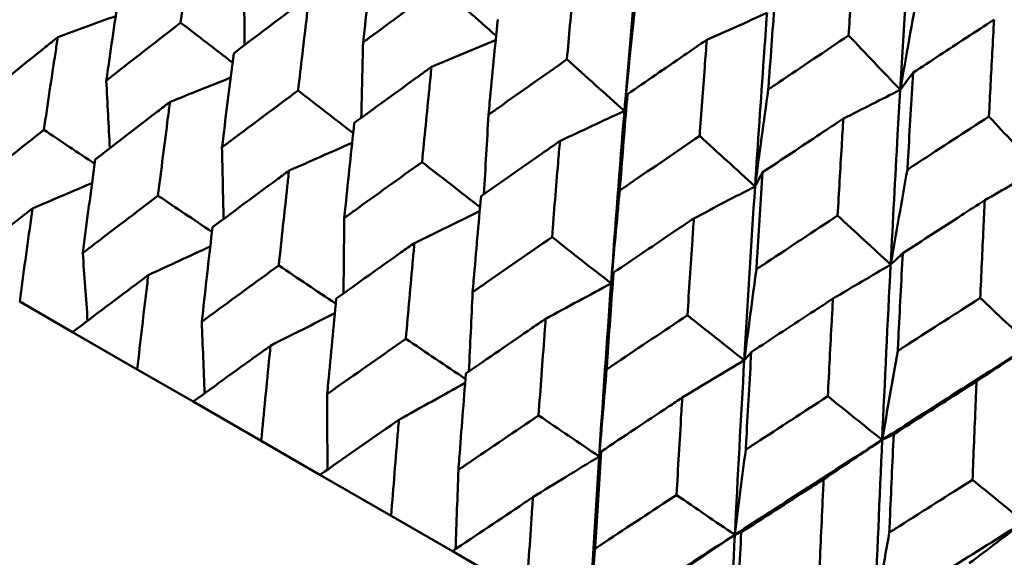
# Model space of a CAD drawing. Header units: millimetres. Extents: x 626 to 2725, y 57 to 2097.
# Tile 8 of 133: x 882.81 to 889.56, y 137.5 to 141.18. Entities that reach past the tile are written whole.
import ezdxf

# ---------------------------------------------------------------- set-up
doc = ezdxf.new("R2010")
doc.units = ezdxf.units.MM
doc.header["$LTSCALE"] = 10
doc.layers.add('Widoczne (ISO)', color=7, linetype='Continuous', lineweight=50)

msp = doc.modelspace()

# ---------------------------------------------------------------- linework, layer by layer
at = {"layer": 'Widoczne (ISO)'}
for p, q in [((883.1688, 139.0405), (882.8058, 139.25)), ((883.1688, 139.0405), (883.6116, 138.7848)), ((883.9952, 138.5633), (883.6116, 138.7848)), ((883.9952, 138.5633), (884.4616, 138.294)), ((884.8645, 138.0615), (884.4616, 138.294)), ((884.8645, 138.0615), (885.3527, 137.7796)), ((885.7731, 137.5368), (885.3527, 137.7796)), ((885.7731, 137.5368), (886.2812, 137.2435))]:
    msp.add_line(p, q, dxfattribs=at)
msp.add_circle((880.3266, 107.1577), 50, dxfattribs=at)
for points in [[(888.8435, 140.7016), (888.8667, 141.1002), (888.8912, 141.4983), (888.917, 141.8955)], [(884.3443, 141.4986), (884.3451, 141.3351), (884.3462, 141.1718), (884.3476, 141.0085)], [(886.0723, 141.0717), (885.9439, 141.1857), (885.8155, 141.2998), (885.6871, 141.4138)], [(888.9672, 141.3938), (888.9253, 141.1628), (888.8841, 140.932), (888.8435, 140.7016)], [(883.0671, 141.0632), (883.1994, 141.1116), (883.3317, 141.1599), (883.464, 141.208)], [(887.0203, 141.235), (886.997, 141.0087), (886.9742, 140.7828), (886.952, 140.5571)], [(887.517, 141.045), (887.6547, 141.1065), (887.7925, 141.1678), (887.9302, 141.2289)], [(884.2652, 140.8887), (884.1465, 140.9799), (884.0278, 141.0711), (883.9091, 141.1624)], [(885.6295, 140.859), (885.7762, 140.9204), (885.9228, 140.9816), (886.0694, 141.0426)], [(888.8435, 140.7016), (888.7255, 140.826), (888.6074, 140.9504), (888.4894, 141.0748)], [(885.1605, 141.0273), (885.1561, 140.8549), (885.152, 140.6825), (885.1483, 140.5103)], [(886.952, 140.5571), (886.8207, 140.675), (886.6894, 140.793), (886.558, 140.911)], [(883.3998, 140.7649), (883.4077, 140.6104), (883.4158, 140.4559), (883.4243, 140.3016)], [(883.8365, 140.6189), (883.975, 140.6746), (884.1136, 140.73), (884.2521, 140.7853)], [(888.8435, 140.7016), (888.8728, 140.7409), (888.9021, 140.7802), (888.9315, 140.8196)], [(885.0923, 140.4054), (884.9665, 140.5027), (884.8406, 140.5999), (884.7148, 140.6972)], [(887.939, 140.7046), (887.9081, 140.4827), (887.8777, 140.2611), (887.8479, 140.0399)], [(888.4536, 140.5043), (888.5836, 140.5702), (888.7136, 140.636), (888.8435, 140.7016)], [(886.952, 140.5571), (886.959, 140.5952), (886.9659, 140.6333), (886.9729, 140.6715)], [(886.0203, 140.5309), (886.0096, 140.3496), (885.9993, 140.1683), (885.9893, 139.9873)], [(886.5098, 140.3508), (886.6573, 140.4198), (886.8047, 140.4885), (886.952, 140.5571)], [(886.861, 139.3739), (886.8898, 139.7692), (886.9201, 140.1636), (886.952, 140.5571)], [(889.7889, 140.1557), (889.6765, 140.2769), (889.5641, 140.3981), (889.4516, 140.5193)], [(883.3201, 140.1947), (883.2039, 140.2723), (883.0878, 140.3499), (882.9717, 140.4274)], [(887.8479, 140.0399), (887.7213, 140.1551), (887.5948, 140.2703), (887.4682, 140.3855)], [(884.1929, 140.307), (884.1964, 140.1434), (884.2001, 139.9799), (884.2042, 139.8165)], [(884.6527, 140.1477), (884.7968, 140.2114), (884.941, 140.2749), (885.0851, 140.3382)], [(885.9622, 139.8971), (885.8298, 140.0002), (885.6973, 140.1033), (885.5649, 140.2064)], [(887.8479, 140.0399), (887.8652, 140.072), (887.8826, 140.1041), (887.9, 140.1362)], [(888.8925, 140.1541), (888.8537, 139.9368), (888.8154, 139.7197), (888.7777, 139.5031)], [(889.4231, 139.9445), (889.5451, 140.0151), (889.667, 140.0855), (889.7889, 140.1557)], [(882.8941, 139.8891), (883.0301, 139.947), (883.166, 140.0047), (883.302, 140.0623)], [(887.4286, 139.8204), (887.5684, 139.8938), (887.7081, 139.9669), (887.8479, 140.0399)], [(887.7742, 138.8467), (887.7973, 139.2452), (887.8219, 139.643), (887.8479, 140.0399)], [(884.1242, 139.7278), (884.0008, 139.8105), (883.8774, 139.8931), (883.7541, 139.9757)], [(886.9202, 140.0114), (886.9, 139.7986), (886.8802, 139.5861), (886.861, 139.3739)], [(885.0313, 139.8229), (885.0293, 139.6504), (885.0275, 139.478), (885.0261, 139.3058)], [(885.5124, 139.6513), (885.6616, 139.7241), (885.8107, 139.7967), (885.9597, 139.869)], [(888.7777, 139.5031), (888.6565, 139.6152), (888.5353, 139.7273), (888.414, 139.8394)], [(886.861, 139.3739), (886.726, 139.4799), (886.5909, 139.5859), (886.4559, 139.6919)], [(883.6873, 139.4312), (883.8291, 139.4969), (883.9708, 139.5625), (884.1126, 139.6279)], [(883.2382, 139.5826), (883.2491, 139.4278), (883.2603, 139.273), (883.2717, 139.1184)], [(888.7777, 139.5031), (888.8054, 139.5292), (888.8332, 139.5553), (888.861, 139.5814)], [(884.9728, 139.2351), (884.8426, 139.3226), (884.7125, 139.41), (884.5824, 139.4975)], [(888.3821, 139.2699), (888.514, 139.3478), (888.6458, 139.4255), (888.7777, 139.5031)], [(888.7195, 138.3009), (888.7376, 138.7023), (888.757, 139.1031), (888.7777, 139.5031)], [(886.861, 139.3739), (886.8665, 139.3988), (886.8721, 139.4236), (886.8777, 139.4484)], [(887.8568, 139.4706), (887.8288, 139.2624), (887.8012, 139.0544), (887.7742, 138.8467)], [(886.4124, 139.1317), (886.5619, 139.2127), (886.7115, 139.2935), (886.861, 139.3739)], [(886.7793, 138.1871), (886.805, 138.5835), (886.8322, 138.9791), (886.861, 139.3739)], [(885.9116, 139.3147), (885.9029, 139.1333), (885.8945, 138.9521), (885.8865, 138.7711)], [(889.7377, 138.9488), (889.6224, 139.0575), (889.5071, 139.1662), (889.3918, 139.2749)], [(884.5257, 138.9471), (884.6726, 139.0217), (884.8196, 139.0961), (884.9665, 139.1702)], [(887.7742, 138.8467), (887.6443, 138.9498), (887.5143, 139.0528), (887.3844, 139.1559)], [(884.0544, 139.1114), (884.0606, 138.9476), (884.0671, 138.7839), (884.0739, 138.6204)], [(885.8625, 138.7185), (885.7261, 138.8105), (885.5898, 138.9026), (885.4534, 138.9946)], [(888.7195, 138.3009), (889.0578, 138.5175), (889.3973, 138.7334), (889.7377, 138.9488)], [(889.3666, 138.7014), (889.4904, 138.7841), (889.614, 138.8665), (889.7377, 138.9488)], [(887.7742, 138.8467), (887.7902, 138.8655), (887.8062, 138.8843), (887.8222, 138.9031)], [(888.8263, 138.9109), (888.7903, 138.7073), (888.7546, 138.5039), (888.7195, 138.3009)], [(887.349, 138.591), (887.4907, 138.6765), (887.6325, 138.7617), (887.7742, 138.8467)], [(887.709, 137.6504), (887.7293, 138.0498), (887.7511, 138.4486), (887.7742, 138.8467)], [(886.8303, 138.7843), (886.8129, 138.5849), (886.7959, 138.3859), (886.7793, 138.1871)], [(885.406, 138.4389), (885.5575, 138.5233), (885.7089, 138.6075), (885.8603, 138.6914)], [(884.9141, 138.615), (884.9145, 138.4424), (884.9151, 138.2699), (884.9161, 138.0976)], [(888.7195, 138.3009), (888.5952, 138.4007), (888.471, 138.5005), (888.3467, 138.6003)], [(886.7793, 138.1871), (886.6408, 138.2811), (886.5022, 138.3751), (886.3636, 138.4691)], [(888.7195, 138.3009), (888.7459, 138.3137), (888.7723, 138.3265), (888.7987, 138.3393)], [(887.709, 137.6504), (888.0447, 137.8677), (888.3815, 138.0846), (888.7195, 138.3009)], [(888.3185, 138.0313), (888.4522, 138.1214), (888.5859, 138.2113), (888.7195, 138.3009)], [(888.669, 137.0961), (888.6845, 137.4983), (888.7014, 137.9), (888.7195, 138.3009)], [(886.7793, 138.1871), (886.7838, 138.1986), (886.7882, 138.21), (886.7926, 138.2214)], [(887.7839, 138.2337), (887.7585, 138.039), (887.7335, 137.8445), (887.709, 137.6504)], [(886.3247, 137.9085), (886.4763, 138.0016), (886.6278, 138.0945), (886.7793, 138.1871)], [(886.7071, 136.9976), (886.7296, 137.3947), (886.7537, 137.7913), (886.7793, 138.1871)], [(885.8141, 138.0954), (885.8073, 137.9139), (885.8009, 137.7326), (885.7949, 137.5515)], [(889.6932, 137.7388), (889.5751, 137.835), (889.457, 137.9312), (889.339, 138.0274)], [(887.709, 137.6504), (887.5759, 137.7412), (887.4427, 137.8321), (887.3095, 137.923)], [(888.669, 137.0961), (889.0094, 137.3108), (889.3508, 137.525), (889.6932, 137.7388)], [(889.3171, 137.4547), (889.4425, 137.5496), (889.5679, 137.6443), (889.6932, 137.7388)], [(887.709, 137.6504), (887.7239, 137.6558), (887.7387, 137.6612), (887.7535, 137.6666)], [(888.7684, 137.6653), (888.7349, 137.4753), (888.7017, 137.2856), (888.669, 137.0961)], [(886.7071, 136.9976), (887.0398, 137.2157), (887.3738, 137.4333), (887.709, 137.6504)], [(887.2782, 137.3579), (887.4219, 137.4557), (887.5655, 137.5532), (887.709, 137.6504)], [(887.6524, 136.4518), (887.6699, 136.8519), (887.6887, 137.2514), (887.709, 137.6504)], [(886.7506, 137.5547), (886.7358, 137.3687), (886.7213, 137.183), (886.7071, 136.9976)]]:
    msp.add_open_spline(points, degree=3, dxfattribs=at)
for points, knots in [([(883.9091, 141.1624), (883.9315, 141.3273), (883.9543, 141.492), (883.9843, 141.7047), (883.9911, 141.7529), (883.998, 141.801)], [0.00838421, 0.00838421, 0.00838421, 0.00838421, 0.06155515, 0.06155515, 0.07712864, 0.07712864, 0.07712864, 0.07712864]), ([(886.952, 140.5571), (886.9758, 140.8494), (887.0003, 141.1412), (887.0346, 141.5335), (887.0435, 141.6346), (887.0525, 141.7356)], [0.3692784, 0.3692784, 0.3692784, 0.3692784, 0.4608442, 0.4608442, 0.492629, 0.492629, 0.492629, 0.492629]), ([(888.4894, 141.0748), (888.4987, 141.2192), (888.5082, 141.3635), (888.5228, 141.583), (888.5279, 141.6582), (888.533, 141.7334)], [0.01681985, 0.01681985, 0.01681985, 0.01681985, 0.06159108, 0.06159108, 0.08495433, 0.08495433, 0.08495433, 0.08495433]), ([(885.2351, 141.6748), (885.2129, 141.4867), (885.1911, 141.2983), (885.1667, 141.0822), (885.1636, 141.0548), (885.1605, 141.0273)], [0.01556037, 0.01556037, 0.01556037, 0.01556037, 0.07555527, 0.07555527, 0.08428623, 0.08428623, 0.08428623, 0.08428623]), ([(886.558, 140.911), (886.5718, 141.067), (886.5857, 141.2229), (886.6056, 141.4406), (886.6113, 141.5026), (886.617, 141.5646)], [0.01259731, 0.01259731, 0.01259731, 0.01259731, 0.06159863, 0.06159863, 0.08110666, 0.08110666, 0.08110666, 0.08110666]), ([(883.4928, 141.4027), (883.465, 141.2165), (883.4378, 141.03), (883.4072, 140.8172), (883.4035, 140.791), (883.3998, 140.7649)], [0.01044349, 0.01044349, 0.01044349, 0.01044349, 0.07085106, 0.07085106, 0.07930241, 0.07930241, 0.07930241, 0.07930241]), ([(885.1605, 141.0273), (885.1827, 141.0437), (885.2049, 141.0601), (885.3801, 141.1891), (885.5334, 141.3016), (885.6871, 141.4138)], [0.06686277, 0.06686277, 0.06686277, 0.06686277, 0.07557848, 0.07557848, 0.13558897, 0.13558897, 0.13558897, 0.13558897]), ([(884.7911, 141.3431), (884.7519, 141.3136), (884.7127, 141.2842), (884.5398, 141.154), (884.4064, 141.0532), (884.2732, 140.9521)], [0.04598621, 0.04598621, 0.04598621, 0.04598621, 0.06155279, 0.06155279, 0.11473062, 0.11473062, 0.11473062, 0.11473062]), ([(884.7148, 140.6972), (884.7341, 140.8639), (884.7536, 141.0305), (884.7794, 141.2457), (884.7853, 141.2944), (884.7911, 141.3431)], [0.00838421, 0.00838421, 0.00838421, 0.00838421, 0.06155515, 0.06155515, 0.07712864, 0.07712864, 0.07712864, 0.07712864]), ([(887.987, 141.3649), (887.9727, 141.1734), (887.9587, 140.9816), (887.943, 140.7614), (887.941, 140.733), (887.939, 140.7046)], [0.02053386, 0.02053386, 0.02053386, 0.02053386, 0.08016461, 0.08016461, 0.08898694, 0.08898694, 0.08898694, 0.08898694]), ([(886.0835, 141.185), (886.0646, 140.9949), (886.0462, 140.8046), (886.0255, 140.5864), (886.0229, 140.5587), (886.0203, 140.5309)], [0.01556037, 0.01556037, 0.01556037, 0.01556037, 0.07555527, 0.07555527, 0.08428623, 0.08428623, 0.08428623, 0.08428623]), ([(887.8479, 140.0399), (887.8672, 140.3347), (887.8873, 140.6291), (887.9154, 141.025), (887.9227, 141.127), (887.9302, 141.2289)], [0.3692784, 0.3692784, 0.3692784, 0.3692784, 0.4608442, 0.4608442, 0.492629, 0.492629, 0.492629, 0.492629]), ([(889.4865, 141.1829), (889.423, 141.1414), (889.3595, 141.1), (889.1744, 140.979), (889.0529, 140.8993), (888.9315, 140.8196)], [0.03825175, 0.03825175, 0.03825175, 0.03825175, 0.06160817, 0.06160817, 0.10638617, 0.10638617, 0.10638617, 0.10638617]), ([(889.4516, 140.5193), (889.459, 140.6648), (889.4666, 140.8102), (889.4784, 141.0313), (889.4824, 141.1071), (889.4865, 141.1829)], [0.01681985, 0.01681985, 0.01681985, 0.01681985, 0.06159108, 0.06159108, 0.08495433, 0.08495433, 0.08495433, 0.08495433]), ([(883.3998, 140.7649), (883.4205, 140.7812), (883.4412, 140.7975), (883.6106, 140.9302), (883.7596, 141.0464), (883.9091, 141.1624)], [0.06241522, 0.06241522, 0.06241522, 0.06241522, 0.0708546, 0.0708546, 0.13127416, 0.13127416, 0.13127416, 0.13127416]), ([(883.0671, 141.0632), (883.0391, 141.0407), (883.0111, 141.0183), (882.8443, 140.8843), (882.7059, 140.7725), (882.5679, 140.6606)], [0.04993807, 0.04993807, 0.04993807, 0.04993807, 0.0614821, 0.0614821, 0.11877783, 0.11877783, 0.11877783, 0.11877783]), ([(882.9717, 140.4274), (882.9976, 140.6041), (883.024, 140.7805), (883.0562, 140.9922), (883.0616, 141.0277), (883.0671, 141.0632)], [0.00418374, 0.00418374, 0.00418374, 0.00418374, 0.06147247, 0.06147247, 0.07302352, 0.07302352, 0.07302352, 0.07302352]), ([(887.517, 141.045), (887.4652, 141.0096), (887.4135, 140.9742), (887.232, 140.8498), (887.1023, 140.7607), (886.9729, 140.6715)], [0.04208868, 0.04208868, 0.04208868, 0.04208868, 0.06158988, 0.06158988, 0.11059803, 0.11059803, 0.11059803, 0.11059803]), ([(887.4682, 140.3855), (887.4795, 140.5429), (887.4911, 140.7002), (887.5075, 140.9199), (887.5122, 140.9825), (887.517, 141.045)], [0.01259731, 0.01259731, 0.01259731, 0.01259731, 0.06159863, 0.06159863, 0.08110666, 0.08110666, 0.08110666, 0.08110666]), ([(887.939, 140.7046), (887.9626, 140.7205), (887.9861, 140.7364), (888.1693, 140.8599), (888.3292, 140.9675), (888.4894, 141.0748)], [0.07138254, 0.07138254, 0.07138254, 0.07138254, 0.08018544, 0.08018544, 0.13983561, 0.13983561, 0.13983561, 0.13983561]), ([(884.2732, 140.9521), (884.2492, 140.7637), (884.2257, 140.5751), (884.1994, 140.3598), (884.1962, 140.3334), (884.1929, 140.307)], [0.01044349, 0.01044349, 0.01044349, 0.01044349, 0.07085106, 0.07085106, 0.07930241, 0.07930241, 0.07930241, 0.07930241]), ([(886.0203, 140.5309), (886.043, 140.547), (886.0656, 140.5631), (886.2445, 140.69), (886.4011, 140.8006), (886.558, 140.911)], [0.06686277, 0.06686277, 0.06686277, 0.06686277, 0.07557848, 0.07557848, 0.13558897, 0.13558897, 0.13558897, 0.13558897]), ([(885.6295, 140.859), (885.5894, 140.8301), (885.5494, 140.8012), (885.3725, 140.6733), (885.2359, 140.5742), (885.0997, 140.4749)], [0.04598621, 0.04598621, 0.04598621, 0.04598621, 0.06155279, 0.06155279, 0.11473062, 0.11473062, 0.11473062, 0.11473062]), ([(885.5649, 140.2064), (885.5811, 140.3749), (885.5977, 140.5432), (885.6196, 140.7606), (885.6245, 140.8098), (885.6295, 140.859)], [0.00838421, 0.00838421, 0.00838421, 0.00838421, 0.06155515, 0.06155515, 0.07712864, 0.07712864, 0.07712864, 0.07712864]), ([(888.9315, 140.8196), (888.9199, 140.6265), (888.9085, 140.4333), (888.8958, 140.2113), (888.8942, 140.1827), (888.8925, 140.1541)], [0.02053386, 0.02053386, 0.02053386, 0.02053386, 0.08016461, 0.08016461, 0.08898694, 0.08898694, 0.08898694, 0.08898694]), ([(884.1929, 140.307), (884.2142, 140.3229), (884.2355, 140.3389), (884.409, 140.4692), (884.5617, 140.5833), (884.7148, 140.6972)], [0.06241522, 0.06241522, 0.06241522, 0.06241522, 0.0708546, 0.0708546, 0.13127416, 0.13127416, 0.13127416, 0.13127416]), ([(888.7777, 139.5031), (888.793, 139.8002), (888.8091, 140.0969), (888.8316, 140.496), (888.8375, 140.5988), (888.8435, 140.7016)], [0.3692784, 0.3692784, 0.3692784, 0.3692784, 0.4608442, 0.4608442, 0.492629, 0.492629, 0.492629, 0.492629]), ([(886.9729, 140.6715), (886.9572, 140.4796), (886.9418, 140.2876), (886.9246, 140.0673), (886.9224, 140.0393), (886.9202, 140.0114)], [0.01556037, 0.01556037, 0.01556037, 0.01556037, 0.07555527, 0.07555527, 0.08428623, 0.08428623, 0.08428623, 0.08428623]), ([(883.8365, 140.6189), (883.8077, 140.5969), (883.779, 140.5749), (883.6078, 140.4434), (883.4657, 140.3338), (883.3241, 140.224)], [0.04993807, 0.04993807, 0.04993807, 0.04993807, 0.0614821, 0.0614821, 0.11877783, 0.11877783, 0.11877783, 0.11877783]), ([(883.7541, 139.9757), (883.7764, 140.1544), (883.7992, 140.3329), (883.8271, 140.5471), (883.8318, 140.583), (883.8365, 140.6189)], [0.00418374, 0.00418374, 0.00418374, 0.00418374, 0.06147247, 0.06147247, 0.07302352, 0.07302352, 0.07302352, 0.07302352]), ([(888.4536, 140.5043), (888.4009, 140.4694), (888.3483, 140.4345), (888.1636, 140.312), (888.0317, 140.2242), (887.9, 140.1362)], [0.04208868, 0.04208868, 0.04208868, 0.04208868, 0.06158988, 0.06158988, 0.11059803, 0.11059803, 0.11059803, 0.11059803]), ([(888.414, 139.8394), (888.4232, 139.9981), (888.4325, 140.1567), (888.4459, 140.3782), (888.4497, 140.4412), (888.4536, 140.5043)], [0.01259731, 0.01259731, 0.01259731, 0.01259731, 0.06159863, 0.06159863, 0.08110666, 0.08110666, 0.08110666, 0.08110666]), ([(888.8925, 140.1541), (888.9165, 140.1697), (888.9404, 140.1854), (889.1265, 140.3073), (889.2889, 140.4134), (889.4516, 140.5193)], [0.07138254, 0.07138254, 0.07138254, 0.07138254, 0.08018544, 0.08018544, 0.13983561, 0.13983561, 0.13983561, 0.13983561]), ([(882.4688, 140.0268), (882.4882, 140.0424), (882.5077, 140.058), (882.6748, 140.1917), (882.823, 140.3097), (882.9717, 140.4274)], [0.05804162, 0.05804162, 0.05804162, 0.05804162, 0.06605559, 0.06605559, 0.12689392, 0.12689392, 0.12689392, 0.12689392]), ([(885.0997, 140.4749), (885.0792, 140.2845), (885.0592, 140.0939), (885.0368, 139.8763), (885.0341, 139.8496), (885.0313, 139.8229)], [0.01044349, 0.01044349, 0.01044349, 0.01044349, 0.07085106, 0.07085106, 0.07930241, 0.07930241, 0.07930241, 0.07930241]), ([(886.9202, 140.0114), (886.9433, 140.0272), (886.9665, 140.043), (887.1488, 140.1679), (887.3084, 140.2768), (887.4682, 140.3855)], [0.06686277, 0.06686277, 0.06686277, 0.06686277, 0.07557848, 0.07557848, 0.13558897, 0.13558897, 0.13558897, 0.13558897]), ([(886.5098, 140.3508), (886.4689, 140.3223), (886.428, 140.2939), (886.2475, 140.1681), (886.1081, 140.0707), (885.969, 139.973)], [0.04598621, 0.04598621, 0.04598621, 0.04598621, 0.06155279, 0.06155279, 0.11473062, 0.11473062, 0.11473062, 0.11473062]), ([(886.4559, 139.6919), (886.4694, 139.862), (886.4833, 140.0319), (886.5015, 140.2514), (886.5057, 140.3011), (886.5098, 140.3508)], [0.00838421, 0.00838421, 0.00838421, 0.00838421, 0.06155515, 0.06155515, 0.07712864, 0.07712864, 0.07712864, 0.07712864]), ([(883.3241, 140.224), (883.2982, 140.0354), (883.2728, 139.8466), (883.2447, 139.6325), (883.2414, 139.6076), (883.2382, 139.5826)], [0.00523804, 0.00523804, 0.00523804, 0.00523804, 0.06606705, 0.06606705, 0.07409033, 0.07409033, 0.07409033, 0.07409033]), ([(885.0313, 139.8229), (885.0531, 139.8386), (885.0748, 139.8543), (885.2523, 139.9823), (885.4084, 140.0944), (885.5649, 140.2064)], [0.06241522, 0.06241522, 0.06241522, 0.06241522, 0.0708546, 0.0708546, 0.13127416, 0.13127416, 0.13127416, 0.13127416]), ([(884.6527, 140.1477), (884.6232, 140.1261), (884.5938, 140.1044), (884.4186, 139.9754), (884.273, 139.8677), (884.1279, 139.7599)], [0.04993807, 0.04993807, 0.04993807, 0.04993807, 0.0614821, 0.0614821, 0.11877783, 0.11877783, 0.11877783, 0.11877783]), ([(884.5824, 139.4975), (884.6014, 139.6781), (884.6208, 139.8585), (884.6446, 140.0751), (884.6486, 140.1114), (884.6527, 140.1477)], [0.00418374, 0.00418374, 0.00418374, 0.00418374, 0.06147247, 0.06147247, 0.07302352, 0.07302352, 0.07302352, 0.07302352]), ([(887.9, 140.1362), (887.887, 139.9428), (887.8744, 139.7491), (887.8604, 139.5271), (887.8586, 139.4988), (887.8568, 139.4706)], [0.01556037, 0.01556037, 0.01556037, 0.01556037, 0.07555527, 0.07555527, 0.08428623, 0.08428623, 0.08428623, 0.08428623]), ([(883.2382, 139.5826), (883.2581, 139.5979), (883.2781, 139.6132), (883.4496, 139.7444), (883.6016, 139.8602), (883.7541, 139.9757)], [0.05804162, 0.05804162, 0.05804162, 0.05804162, 0.06605559, 0.06605559, 0.12689392, 0.12689392, 0.12689392, 0.12689392]), ([(885.969, 139.973), (885.9518, 139.7808), (885.9349, 139.5883), (885.9162, 139.3686), (885.9139, 139.3416), (885.9116, 139.3147)], [0.01044349, 0.01044349, 0.01044349, 0.01044349, 0.07085106, 0.07085106, 0.07930241, 0.07930241, 0.07930241, 0.07930241]), ([(882.8941, 139.8891), (882.8758, 139.8748), (882.8575, 139.8605), (882.6885, 139.728), (882.5382, 139.6097), (882.3884, 139.491)], [0.05393723, 0.05393723, 0.05393723, 0.05393723, 0.06137399, 0.06137399, 0.12273355, 0.12273355, 0.12273355, 0.12273355]), ([(882.8058, 139.25), (882.8315, 139.4403), (882.8577, 139.6303), (882.8876, 139.8431), (882.8909, 139.8661), (882.8941, 139.8891)], [0, 0, 0, 0, 0.06135239, 0.06135239, 0.06879633, 0.06879633, 0.06879633, 0.06879633]), ([(889.4231, 139.9445), (889.3696, 139.9101), (889.3162, 139.8757), (889.1287, 139.7548), (888.9947, 139.6681), (888.861, 139.5814)], [0.04208868, 0.04208868, 0.04208868, 0.04208868, 0.06158988, 0.06158988, 0.11059803, 0.11059803, 0.11059803, 0.11059803]), ([(889.3918, 139.2749), (889.399, 139.4347), (889.4064, 139.5944), (889.417, 139.8175), (889.42, 139.881), (889.4231, 139.9445)], [0.01259731, 0.01259731, 0.01259731, 0.01259731, 0.06159863, 0.06159863, 0.08110666, 0.08110666, 0.08110666, 0.08110666]), ([(887.4286, 139.8204), (887.3869, 139.7924), (887.3452, 139.7643), (887.1614, 139.6405), (887.0194, 139.5445), (886.8777, 139.4484)], [0.04598621, 0.04598621, 0.04598621, 0.04598621, 0.06155279, 0.06155279, 0.11473062, 0.11473062, 0.11473062, 0.11473062]), ([(887.3844, 139.1559), (887.3954, 139.3274), (887.4068, 139.4988), (887.4217, 139.7201), (887.4251, 139.7703), (887.4286, 139.8204)], [0.00838421, 0.00838421, 0.00838421, 0.00838421, 0.06155515, 0.06155515, 0.07712864, 0.07712864, 0.07712864, 0.07712864]), ([(887.8568, 139.4706), (887.8803, 139.4862), (887.9038, 139.5019), (888.0893, 139.6249), (888.2515, 139.7323), (888.414, 139.8394)], [0.06686277, 0.06686277, 0.06686277, 0.06686277, 0.07557848, 0.07557848, 0.13558897, 0.13558897, 0.13558897, 0.13558897]), ([(884.1279, 139.7599), (884.1057, 139.5692), (884.084, 139.3782), (884.0599, 139.1618), (884.0571, 139.1366), (884.0544, 139.1114)], [0.00523804, 0.00523804, 0.00523804, 0.00523804, 0.06606705, 0.06606705, 0.07409033, 0.07409033, 0.07409033, 0.07409033]), ([(885.9116, 139.3147), (885.9338, 139.3301), (885.956, 139.3456), (886.1371, 139.4715), (886.2963, 139.5818), (886.4559, 139.6919)], [0.06241522, 0.06241522, 0.06241522, 0.06241522, 0.0708546, 0.0708546, 0.13127416, 0.13127416, 0.13127416, 0.13127416]), ([(885.5124, 139.6513), (885.4824, 139.6301), (885.4523, 139.6088), (885.2733, 139.4819), (885.1245, 139.3761), (884.9762, 139.2701)], [0.04993807, 0.04993807, 0.04993807, 0.04993807, 0.0614821, 0.0614821, 0.11877783, 0.11877783, 0.11877783, 0.11877783]), ([(885.4534, 138.9946), (885.4694, 139.177), (885.4857, 139.3592), (885.5057, 139.578), (885.509, 139.6146), (885.5124, 139.6513)], [0.00418374, 0.00418374, 0.00418374, 0.00418374, 0.06147247, 0.06147247, 0.07302352, 0.07302352, 0.07302352, 0.07302352]), ([(888.861, 139.5814), (888.8505, 139.3865), (888.8404, 139.1914), (888.8292, 138.9677), (888.8277, 138.9393), (888.8263, 138.9109)], [0.01556037, 0.01556037, 0.01556037, 0.01556037, 0.07555527, 0.07555527, 0.08428623, 0.08428623, 0.08428623, 0.08428623]), ([(884.0544, 139.1114), (884.0748, 139.1264), (884.0952, 139.1414), (884.2709, 139.2703), (884.4264, 139.384), (884.5824, 139.4975)], [0.05804162, 0.05804162, 0.05804162, 0.05804162, 0.06605559, 0.06605559, 0.12689392, 0.12689392, 0.12689392, 0.12689392]), ([(883.6873, 139.4312), (883.6686, 139.4171), (883.6498, 139.4031), (883.4766, 139.2731), (883.3224, 139.1569), (883.1688, 139.0405)], [0.05393723, 0.05393723, 0.05393723, 0.05393723, 0.06137399, 0.06137399, 0.12273355, 0.12273355, 0.12273355, 0.12273355]), ([(883.6116, 138.7848), (883.6335, 138.9772), (883.656, 139.1694), (883.6817, 139.3846), (883.6845, 139.4079), (883.6873, 139.4312)], [0, 0, 0, 0, 0.06135239, 0.06135239, 0.06879633, 0.06879633, 0.06879633, 0.06879633]), ([(886.8777, 139.4484), (886.8634, 139.2544), (886.8495, 139.0602), (886.8341, 138.8387), (886.8322, 138.8115), (886.8303, 138.7843)], [0.01044349, 0.01044349, 0.01044349, 0.01044349, 0.07085106, 0.07085106, 0.07930241, 0.07930241, 0.07930241, 0.07930241]), ([(884.9762, 139.2701), (884.9574, 139.0775), (884.9391, 138.8846), (884.9188, 138.666), (884.9165, 138.6405), (884.9141, 138.615)], [0.00523804, 0.00523804, 0.00523804, 0.00523804, 0.06606705, 0.06606705, 0.07409033, 0.07409033, 0.07409033, 0.07409033]), ([(888.3821, 139.2699), (888.3397, 139.2422), (888.2974, 139.2146), (888.1105, 139.0925), (887.9662, 138.9979), (887.8222, 138.9031)], [0.04598621, 0.04598621, 0.04598621, 0.04598621, 0.06155279, 0.06155279, 0.11473062, 0.11473062, 0.11473062, 0.11473062]), ([(888.3467, 138.6003), (888.3555, 138.7731), (888.3646, 138.9458), (888.3766, 139.1688), (888.3793, 139.2194), (888.3821, 139.2699)], [0.00838421, 0.00838421, 0.00838421, 0.00838421, 0.06155515, 0.06155515, 0.07712864, 0.07712864, 0.07712864, 0.07712864]), ([(888.8263, 138.9109), (888.8502, 138.9263), (888.874, 138.9417), (889.0623, 139.0632), (889.2269, 139.1691), (889.3918, 139.2749)], [0.06686277, 0.06686277, 0.06686277, 0.06686277, 0.07557848, 0.07557848, 0.13558897, 0.13558897, 0.13558897, 0.13558897]), ([(886.8303, 138.7843), (886.8529, 138.7995), (886.8755, 138.8147), (887.0599, 138.9387), (887.222, 139.0474), (887.3844, 139.1559)], [0.06241522, 0.06241522, 0.06241522, 0.06241522, 0.0708546, 0.0708546, 0.13127416, 0.13127416, 0.13127416, 0.13127416]), ([(886.4124, 139.1317), (886.3817, 139.1108), (886.3511, 139.0899), (886.1686, 138.965), (886.0169, 138.8609), (885.8656, 138.7567)], [0.04993807, 0.04993807, 0.04993807, 0.04993807, 0.0614821, 0.0614821, 0.11877783, 0.11877783, 0.11877783, 0.11877783]), ([(886.3636, 138.4691), (886.3768, 138.6531), (886.3902, 138.837), (886.4068, 139.0577), (886.4096, 139.0947), (886.4124, 139.1317)], [0.00418374, 0.00418374, 0.00418374, 0.00418374, 0.06147247, 0.06147247, 0.07302352, 0.07302352, 0.07302352, 0.07302352]), ([(884.5257, 138.9471), (884.5065, 138.9333), (884.4874, 138.9195), (884.3101, 138.7918), (884.1525, 138.6777), (883.9952, 138.5633)], [0.05393723, 0.05393723, 0.05393723, 0.05393723, 0.06137399, 0.06137399, 0.12273355, 0.12273355, 0.12273355, 0.12273355]), ([(884.4616, 138.294), (884.4802, 138.4884), (884.4992, 138.6826), (884.521, 138.9001), (884.5233, 138.9236), (884.5257, 138.9471)], [0, 0, 0, 0, 0.06135239, 0.06135239, 0.06879633, 0.06879633, 0.06879633, 0.06879633]), ([(884.9141, 138.615), (884.935, 138.6298), (884.9559, 138.6445), (885.1353, 138.7712), (885.2942, 138.883), (885.4534, 138.9946)], [0.05804162, 0.05804162, 0.05804162, 0.05804162, 0.06605559, 0.06605559, 0.12689392, 0.12689392, 0.12689392, 0.12689392]), ([(887.8222, 138.9031), (887.8106, 138.7076), (887.7993, 138.5119), (887.7869, 138.2886), (887.7854, 138.2612), (887.7839, 138.2337)], [0.01044349, 0.01044349, 0.01044349, 0.01044349, 0.07085106, 0.07085106, 0.07930241, 0.07930241, 0.07930241, 0.07930241]), ([(885.8656, 138.7567), (885.8499, 138.5622), (885.8347, 138.3675), (885.818, 138.1469), (885.816, 138.1211), (885.8141, 138.0954)], [0.00523804, 0.00523804, 0.00523804, 0.00523804, 0.06606705, 0.06606705, 0.07409033, 0.07409033, 0.07409033, 0.07409033]), ([(889.3666, 138.7014), (889.3237, 138.6742), (889.2807, 138.6469), (889.0913, 138.5263), (888.9449, 138.4329), (888.7987, 138.3393)], [0.04598621, 0.04598621, 0.04598621, 0.04598621, 0.06155279, 0.06155279, 0.11473062, 0.11473062, 0.11473062, 0.11473062]), ([(889.339, 138.0274), (889.3458, 138.2013), (889.3529, 138.3752), (889.3623, 138.5997), (889.3644, 138.6506), (889.3666, 138.7014)], [0.00838421, 0.00838421, 0.00838421, 0.00838421, 0.06155515, 0.06155515, 0.07712864, 0.07712864, 0.07712864, 0.07712864]), ([(887.349, 138.591), (887.3178, 138.5704), (887.2866, 138.5498), (887.1009, 138.4267), (886.9466, 138.3241), (886.7926, 138.2214)], [0.04993807, 0.04993807, 0.04993807, 0.04993807, 0.0614821, 0.0614821, 0.11877783, 0.11877783, 0.11877783, 0.11877783]), ([(887.3095, 137.923), (887.3201, 138.1085), (887.331, 138.2938), (887.3444, 138.5164), (887.3467, 138.5537), (887.349, 138.591)], [0.00418374, 0.00418374, 0.00418374, 0.00418374, 0.06147247, 0.06147247, 0.07302352, 0.07302352, 0.07302352, 0.07302352]), ([(887.7839, 138.2337), (887.8068, 138.2487), (887.8298, 138.2637), (888.0171, 138.386), (888.1818, 138.4932), (888.3467, 138.6003)], [0.06241522, 0.06241522, 0.06241522, 0.06241522, 0.0708546, 0.0708546, 0.13127416, 0.13127416, 0.13127416, 0.13127416]), ([(885.8141, 138.0954), (885.8353, 138.11), (885.8566, 138.1245), (886.0395, 138.2492), (886.2014, 138.3592), (886.3636, 138.4691)], [0.05804162, 0.05804162, 0.05804162, 0.05804162, 0.06605559, 0.06605559, 0.12689392, 0.12689392, 0.12689392, 0.12689392]), ([(885.406, 138.4389), (885.3864, 138.4253), (885.3669, 138.4117), (885.186, 138.2861), (885.0251, 138.1739), (884.8645, 138.0615)], [0.05393723, 0.05393723, 0.05393723, 0.05393723, 0.06137399, 0.06137399, 0.12273355, 0.12273355, 0.12273355, 0.12273355]), ([(885.3527, 137.7796), (885.3681, 137.9758), (885.3839, 138.1718), (885.402, 138.3914), (885.404, 138.4151), (885.406, 138.4389)], [0, 0, 0, 0, 0.06135239, 0.06135239, 0.06879633, 0.06879633, 0.06879633, 0.06879633]), ([(888.7987, 138.3393), (888.7895, 138.1424), (888.7806, 137.9453), (888.7708, 137.7205), (888.7696, 137.6929), (888.7684, 137.6653)], [0.01044349, 0.01044349, 0.01044349, 0.01044349, 0.07085106, 0.07085106, 0.07930241, 0.07930241, 0.07930241, 0.07930241]), ([(886.7926, 138.2214), (886.7798, 138.0253), (886.7674, 137.829), (886.7538, 137.6065), (886.7522, 137.5806), (886.7506, 137.5547)], [0.00523804, 0.00523804, 0.00523804, 0.00523804, 0.06606705, 0.06606705, 0.07409033, 0.07409033, 0.07409033, 0.07409033]), ([(888.3185, 138.0313), (888.2868, 138.0109), (888.2552, 137.9906), (888.0667, 137.8691), (887.91, 137.768), (887.7535, 137.6666)], [0.04993807, 0.04993807, 0.04993807, 0.04993807, 0.0614821, 0.0614821, 0.11877783, 0.11877783, 0.11877783, 0.11877783]), ([(888.2873, 137.3585), (888.2956, 137.5453), (888.3042, 137.7319), (888.3149, 137.9561), (888.3167, 137.9937), (888.3185, 138.0313)], [0.00418374, 0.00418374, 0.00418374, 0.00418374, 0.06147247, 0.06147247, 0.07302352, 0.07302352, 0.07302352, 0.07302352]), ([(888.7684, 137.6653), (888.7917, 137.6801), (888.8149, 137.6949), (889.0049, 137.8157), (889.1718, 137.9216), (889.339, 138.0274)], [0.06241522, 0.06241522, 0.06241522, 0.06241522, 0.0708546, 0.0708546, 0.13127416, 0.13127416, 0.13127416, 0.13127416]), ([(886.3247, 137.9085), (886.3048, 137.8951), (886.2849, 137.8817), (886.1007, 137.758), (885.9367, 137.6475), (885.7731, 137.5368)], [0.05393723, 0.05393723, 0.05393723, 0.05393723, 0.06137399, 0.06137399, 0.12273355, 0.12273355, 0.12273355, 0.12273355]), ([(886.2812, 137.2435), (886.2937, 137.4414), (886.3066, 137.6391), (886.3215, 137.8605), (886.3231, 137.8845), (886.3247, 137.9085)], [0, 0, 0, 0, 0.06135239, 0.06135239, 0.06879633, 0.06879633, 0.06879633, 0.06879633]), ([(886.7506, 137.5547), (886.7723, 137.569), (886.7939, 137.5833), (886.9799, 137.7062), (887.1446, 137.8147), (887.3095, 137.923)], [0.05804162, 0.05804162, 0.05804162, 0.05804162, 0.06605559, 0.06605559, 0.12689392, 0.12689392, 0.12689392, 0.12689392]), ([(887.7535, 137.6666), (887.7433, 137.469), (887.7334, 137.2712), (887.7226, 137.0472), (887.7214, 137.0211), (887.7201, 136.995)], [0.00523804, 0.00523804, 0.00523804, 0.00523804, 0.06606705, 0.06606705, 0.07409033, 0.07409033, 0.07409033, 0.07409033])]:
    msp.add_open_spline(points, degree=3, knots=knots, dxfattribs=at)

doc.saveas('drawing.dxf')
